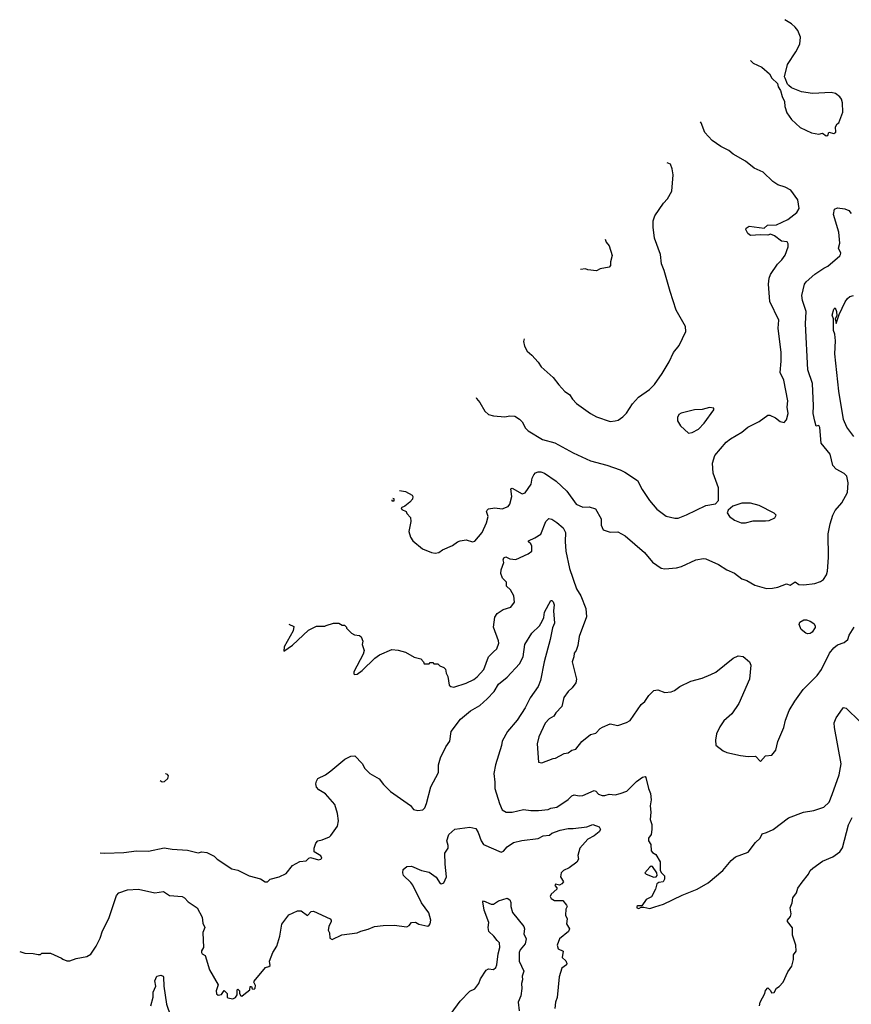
# Model space of a CAD drawing. Extents: x 1863118 to 1989590, y 394482 to 532474.
# Tile 39 of 215: x 1864117 to 1870817, y 472418 to 480345. Entities that reach past the tile are written whole.
import ezdxf

# ---------------------------------------------------------------- set-up
doc = ezdxf.new("R2010")
doc.units = 0

msp = doc.modelspace()

# ---------------------------------------------------------------- linework, layer by layer
at = {"layer": '0CON20XD'}
for points in [[(1870004.5, 480015.9), (1870027.5, 479995), (1870095, 479963.3), (1870157.7, 479907.7), (1870176.7, 479875), (1870221.7, 479831.7), (1870227.5, 479805), (1870247.5, 479775), (1870258.8, 479725), (1870280, 479685), (1870281.2, 479645), (1870298.8, 479595), (1870335, 479541.2), (1870405, 479476.7), (1870495, 479433.3), (1870555, 479422.5), (1870585, 479430), (1870615, 479410), (1870628.3, 479411.7), (1870635, 479440), (1870675, 479427.5), (1870691.7, 479438.3), (1870688.3, 479481.7), (1870702.5, 479505), (1870717.5, 479515), (1870749.5, 479600.5), (1870746, 479675), (1870738, 479705), (1870725, 479723.8), (1870689.5, 479749.5), (1870655, 479758), (1870505, 479749.2), (1870415, 479764), (1870336.4, 479796.4), (1870313.6, 479813.6), (1870302.5, 479825), (1870283.6, 479873.6), (1870280, 479885), (1870303.3, 479985), (1870371.2, 480085), (1870402.3, 480147.7), (1870408, 480205), (1870385, 480257.5), (1870365.5, 480285.5), (1870335, 480312), (1870281.9, 480344.6)], [(1867795.1, 477301.9), (1867796.2, 477295), (1867825, 477263.3), (1867865, 477192.5), (1867895, 477166.7), (1867935, 477156.2), (1868025, 477148), (1868065, 477156.7), (1868105, 477152.5), (1868145, 477127.5), (1868165, 477107.5), (1868193.3, 477055), (1868212.5, 477035), (1868330, 476965), (1868427.6, 476937.6), (1868577.3, 476857.3), (1868715, 476794.2), (1868847, 476757), (1868955, 476721.2), (1868992.7, 476702.7), (1869095.7, 476635.7), (1869131.7, 476561.7), (1869191.2, 476475), (1869251.2, 476405), (1869325, 476348), (1869395, 476332), (1869421.7, 476331.7), (1869488.8, 476358.8), (1869645, 476433.8), (1869722.5, 476447.5), (1869747, 476473), (1869748, 476575), (1869704, 476695), (1869698.6, 476775), (1869718.1, 476835), (1869807.8, 476942.2), (1869845, 476971.4), (1869935, 477023.1), (1869984.6, 477065.4), (1870075, 477110.8), (1870145, 477160), (1870160.5, 477160.5), (1870205, 477140), (1870245, 477110), (1870265, 477103.3), (1870275, 477102.5), (1870295, 477123.3), (1870307.1, 477175), (1870301.4, 477225), (1870305.6, 477275), (1870272.6, 477442.6), (1870243.8, 477503.8), (1870251.4, 477595), (1870251.1, 477665), (1870227.6, 477862.4), (1870232.5, 477925), (1870160.8, 478075), (1870148.6, 478215), (1870154.4, 478265), (1870165, 478293.3), (1870223.6, 478376.4), (1870258.3, 478411.7), (1870285, 478450), (1870308, 478515), (1870309.3, 478539.3), (1870300, 478555), (1870255, 478562.5), (1870197.5, 478605), (1870165, 478617.5), (1870145, 478610), (1870085, 478613.3), (1870005, 478607.5), (1869983.6, 478623.6), (1869967.5, 478655), (1869970, 478665), (1869995, 478682.5), (1870115, 478667.5), (1870140.7, 478689.3), (1870215, 478693.8), (1870306.7, 478735), (1870377.6, 478792.4), (1870397.5, 478825), (1870385.5, 478895.5), (1870330.9, 478970.9), (1870283.3, 478996.7), (1870226.1, 479016.1), (1870185, 479041.2), (1870105.8, 479115.8), (1870035, 479150), (1869965, 479206.2), (1869865, 479262), (1869830.3, 479290.3), (1869765, 479322.5), (1869695, 479372.5), (1869637, 479437), (1869608, 479515), (1869603.2, 479522.9)], [(1868181, 477775.8), (1868176, 477755), (1868183.3, 477715), (1868206.7, 477675), (1868243.2, 477643.2), (1868295, 477586.2), (1868319.2, 477549.2), (1868416.2, 477465), (1868460, 477405), (1868510.3, 477350.3), (1868545.9, 477325.9), (1868569.5, 477289.5), (1868603.3, 477255), (1868714.5, 477174.5), (1868765, 477147.5), (1868875, 477110), (1868915, 477114), (1868938.3, 477121.7), (1868975, 477146.2), (1869005, 477176.2), (1869055, 477251.2), (1869101.2, 477305), (1869192.3, 477367.7), (1869232.3, 477407.7), (1869294.2, 477495), (1869350.9, 477589.1), (1869384.2, 477665), (1869429.5, 477720.5), (1869483.3, 477835), (1869482.5, 477875), (1869406.2, 478005), (1869358.8, 478155), (1869310, 478325), (1869288.8, 478378.8), (1869279.2, 478455), (1869232, 478585), (1869220, 478675), (1869222, 478725), (1869234.3, 478765.7), (1869303.1, 478866.9), (1869335, 478903.3), (1869370, 478965), (1869382.5, 479095), (1869374.2, 479145), (1869360.8, 479180.8), (1869333.2, 479191.2)], [(1867176.2, 476553.2), (1867225.8, 476545.8), (1867277.8, 476517.8), (1867285.5, 476505), (1867282.7, 476485), (1867259.8, 476460.2), (1867220.9, 476429.1), (1867190, 476415), (1867195, 476402.5), (1867230, 476385), (1867235, 476370), (1867267, 476337), (1867268, 476305), (1867251.4, 476225), (1867265, 476177.5), (1867285, 476148.8), (1867361.2, 476085), (1867435, 476056), (1867465, 476050), (1867495, 476053.8), (1867524.2, 476075.8), (1867605, 476112), (1867645, 476141.2), (1867665, 476148.8), (1867715, 476156.7), (1867765, 476140), (1867785, 476147.5), (1867844.1, 476215.9), (1867877.1, 476295), (1867890.8, 476345), (1867878.6, 476385), (1867883, 476397), (1867895, 476405.6), (1867944.1, 476414.1), (1868005, 476407.1), (1868051.2, 476425), (1868065.6, 476445), (1868081.9, 476505), (1868075, 476566.7), (1868085, 476572), (1868165, 476528), (1868190, 476535), (1868236.9, 476605), (1868246.6, 476653.4), (1868258.9, 476681.1), (1868273.9, 476696.1), (1868295, 476704.5), (1868315.4, 476705.4), (1868345, 476694.4), (1868439.4, 476629.4), (1868525, 476548), (1868600.8, 476445), (1868655, 476421.1), (1868705, 476422.5), (1868757.3, 476407.3), (1868802.1, 476325), (1868801.4, 476275), (1868818.6, 476238.6), (1868875, 476220), (1868935, 476221.2), (1868995, 476190), (1869150, 476055), (1869215, 475976.7), (1869285, 475930), (1869315, 475923.3), (1869408.3, 475931.7), (1869447.7, 475942.3), (1869565, 475996.2), (1869625, 476006), (1869645, 476003.8), (1869748.3, 475958.3), (1869815, 475916), (1869875, 475888), (1869935, 475844), (1869975, 475830), (1870040.9, 475790.9), (1870134.2, 475764.2), (1870182.5, 475767.5), (1870224.1, 475775.9), (1870295, 475803.8), (1870325, 475793.3), (1870365, 475818.8), (1870395, 475797.1), (1870435, 475795.8), (1870524.2, 475805.8), (1870569.1, 475820.9), (1870593, 475837), (1870615.8, 475875), (1870624.2, 475905), (1870634.3, 476015), (1870631.1, 476205), (1870646.7, 476285), (1870668.1, 476355), (1870687.6, 476392.4), (1870740.8, 476455), (1870785, 476537.5), (1870792.2, 476615), (1870780.7, 476670.7), (1870760.2, 476690.2), (1870694.3, 476725), (1870668.1, 476755), (1870646.7, 476846.7), (1870575, 476934), (1870562.3, 477062.3), (1870555, 477076.7), (1870535, 477072.5), (1870522.7, 477112.7), (1870510.5, 477175), (1870513.5, 477235), (1870505.6, 477415), (1870465.7, 477525), (1870446.9, 477895), (1870452.2, 477995), (1870423.1, 478085), (1870418.1, 478125), (1870441.2, 478215), (1870452, 478235), (1870524.4, 478295.6), (1870594.6, 478345.4), (1870628.9, 478361.1), (1870725, 478444), (1870730.8, 478455), (1870732, 478465), (1870713.5, 478505), (1870724.2, 478545.8), (1870717.1, 478635), (1870672.9, 478775), (1870681.7, 478818.3), (1870705, 478828.8), (1870765, 478820.8), (1870797.6, 478807.6), (1870817.1, 478785)], [(1868833.4, 478577.2), (1868842.3, 478552.3), (1868866.2, 478525), (1868890, 478445), (1868877.5, 478395), (1868876.7, 478365), (1868865, 478353.3), (1868795, 478340), (1868765, 478323.3), (1868695, 478330), (1868675, 478337.5), (1868634.6, 478333.1)], [(1870838.3, 476988.3), (1870780, 477065), (1870754.4, 477125), (1870715.5, 477355), (1870684.7, 477655), (1870689.7, 477759.7), (1870683, 477813), (1870672.3, 477842.3), (1870672.5, 477935), (1870662.5, 477965), (1870676.7, 478015), (1870686, 478026), (1870697.5, 477995), (1870699.3, 477960.7), (1870687.5, 477935), (1870695, 477900), (1870718.9, 477971.1), (1870766.4, 478073.6), (1870785, 478100.8), (1870805, 478115.8), (1870835, 478122.9)], [(1869505, 477016.7), (1869535, 477022), (1869585, 477048.8), (1869632, 477095), (1869710, 477205), (1869708.3, 477218.3), (1869675, 477222.5), (1869615, 477206.7), (1869555, 477203.8), (1869445, 477176.2), (1869427.5, 477165), (1869417, 477143), (1869416.7, 477115), (1869440, 477075), (1869505, 477016.7)], [(1867114.4, 476478.5), (1867115, 476470), (1867135, 476470), (1867135, 476486.7), (1867124.4, 476490.5), (1867123.3, 476489.2)], [(1869965, 476294), (1870025, 476311.2), (1870125, 476308.8), (1870155, 476313.8), (1870200, 476335), (1870212.5, 476355), (1870195, 476372.5), (1870075, 476433.3), (1870005, 476451.2), (1869935, 476451.2), (1869863, 476427), (1869823.6, 476396.4), (1869817.5, 476375), (1869836.7, 476345), (1869875, 476316.2), (1869930, 476295), (1869965, 476294)], [(1866286.4, 475477.1), (1866325, 475460), (1866321.2, 475425), (1866248.8, 475295), (1866245, 475260), (1866315, 475310), (1866445, 475428.8), (1866508.3, 475461.7), (1866575, 475462.5), (1866585, 475467.5), (1866645, 475487.5), (1866687, 475487), (1866715, 475470), (1866735, 475470), (1866750, 475455), (1866750, 475445), (1866790, 475405), (1866815, 475392.5), (1866855, 475387.5), (1866867.5, 475375), (1866881.7, 475341.7), (1866877.5, 475315), (1866892.5, 475265), (1866885, 475237.5), (1866810, 475095), (1866808.3, 475078.3), (1866815, 475072.5), (1866835, 475076.7), (1866875, 475105.8), (1866978, 475205), (1867015, 475232), (1867115, 475273.3), (1867165, 475270), (1867225, 475252.5), (1867295, 475212.5), (1867348.3, 475198.3), (1867370, 475175), (1867375, 475160), (1867415, 475160), (1867425, 475170), (1867445, 475170), (1867455, 475160), (1867485, 475160), (1867501.7, 475141.7), (1867535, 475130), (1867547, 475117), (1867553, 475083), (1867566.4, 475056.4), (1867576.4, 474986.4), (1867590, 474975), (1867615, 474971.2), (1867715, 475004.3), (1867775, 475032.9), (1867802.5, 475055), (1867857.1, 475112.9), (1867893.6, 475215), (1867935.3, 475254.7), (1867961.6, 475278.4), (1867977.5, 475325), (1867975.4, 475345), (1867935.4, 475455), (1867944.6, 475535), (1867965, 475564.3), (1868013, 475597), (1868074.1, 475615.9), (1868103.9, 475656.1), (1868098, 475705), (1868070.8, 475755), (1868038.6, 475785), (1868038.1, 475815), (1868007.4, 475847.4), (1867994.4, 475885), (1867995.5, 475915), (1868018.1, 475975), (1868013.5, 475995), (1868017.8, 476012.2), (1868035, 476020), (1868065, 476004), (1868115, 476000), (1868212.5, 476045), (1868242.5, 476065), (1868243.3, 476105), (1868236.2, 476125), (1868215, 476142), (1868215, 476150), (1868268.1, 476171.9), (1868315, 476202), (1868355.6, 476304.4), (1868380.5, 476329.5), (1868403.4, 476323.4), (1868445, 476296.7), (1868494.4, 476255), (1868514, 476215), (1868512.3, 476145), (1868517.8, 476065), (1868546.4, 475925), (1868601.7, 475761.7), (1868639.1, 475705), (1868677.3, 475605), (1868683.8, 475536.2), (1868625, 475380), (1868613.4, 475306.6), (1868600, 475265), (1868583.1, 475245), (1868582.5, 475215), (1868568.9, 475175), (1868602.5, 475035), (1868598.8, 475005), (1868568.8, 474965), (1868535, 474936), (1868501.3, 474888.7), (1868483.8, 474815), (1868437.5, 474765), (1868421.2, 474738.8), (1868382, 474715), (1868349.3, 474680.7), (1868299.7, 474570.3), (1868285.8, 474515), (1868297.5, 474367.5), (1868325, 474361.2), (1868415, 474398), (1868435, 474400), (1868502.4, 474437.6), (1868535, 474442.5), (1868565, 474464), (1868598.1, 474471.9), (1868645, 474534), (1868715, 474588.8), (1868758.7, 474601.3), (1868795, 474638.8), (1868812.3, 474647.7), (1868875, 474676.2), (1868935, 474662.5), (1869005, 474686.7), (1869036.2, 474703.8), (1869125, 474832.5), (1869153.9, 474856.1), (1869186.2, 474905), (1869226.4, 474943.6), (1869258.3, 474948.3), (1869315, 474926.7), (1869365, 474933.8), (1869392.5, 474945), (1869435, 474976.2), (1869525, 475018.8), (1869615.7, 475044.3), (1869685, 475074.2), (1869725, 475092), (1869865, 475203.8), (1869905, 475222.5), (1869945, 475217.5), (1869997.5, 475175), (1870008.3, 475148.3), (1869995.8, 475034.2), (1869911.2, 474838.8), (1869853.8, 474755), (1869789.7, 474700.3), (1869757.3, 474652.7), (1869731.2, 474595), (1869723.3, 474545), (1869726.7, 474505), (1869785, 474458.8), (1869815, 474446.2), (1869925, 474420.8), (1869985, 474412.9), (1870044.2, 474414.2), (1870085, 474373.3), (1870125, 474418.8), (1870176.1, 474423.9), (1870210, 474465), (1870225, 474532.5), (1870273.2, 474646.8), (1870287.5, 474705), (1870317.4, 474782.6), (1870362.8, 474857.2), (1870428.9, 474951.1), (1870542.5, 475065), (1870576.4, 475113.6), (1870642, 475245), (1870675, 475287.5), (1870705, 475312.5), (1870760.7, 475329.3), (1870790, 475355), (1870800.5, 475389.5), (1870838.8, 475455)], [(1864766.3, 473636.9), (1864804.2, 473634.2), (1864955, 473640.8), (1865057.3, 473652.7), (1865155, 473651.4), (1865282.1, 473677.9), (1865345, 473666.7), (1865468.2, 473658.2), (1865555, 473638.1), (1865585, 473645.6), (1865625, 473639.5), (1865685, 473610), (1865707.3, 473587.3), (1865825, 473508.8), (1865875, 473498.8), (1865965, 473451.2), (1866057.7, 473427.7), (1866095, 473402.7), (1866113.3, 473405), (1866135, 473424), (1866207.5, 473445), (1866265, 473472), (1866314.4, 473535.6), (1866375, 473566.7), (1866425, 473573.3), (1866446.4, 473593.6), (1866461.2, 473598.8), (1866525, 473581.1), (1866543.8, 473586.2), (1866550.5, 473595), (1866543.9, 473613.9), (1866490, 473645), (1866490, 473675), (1866502.5, 473715), (1866520, 473735), (1866555, 473742.5), (1866613.6, 473766.4), (1866623.9, 473776.1), (1866678.3, 473851.7), (1866686.2, 473895), (1866678.8, 473955), (1866656.2, 474025), (1866581.7, 474111.7), (1866527.5, 474145), (1866507.5, 474165), (1866503, 474193), (1866507.5, 474215), (1866520, 474235), (1866580, 474265), (1866625, 474297.5), (1866737.7, 474392.3), (1866785, 474416.2), (1866817.7, 474417.7), (1866875, 474357.5), (1866896.7, 474315), (1866937.5, 474275), (1867013.9, 474233.9), (1867048.3, 474188.3), (1867105, 474130), (1867265, 474017.5), (1867290, 473985), (1867325, 473977.5), (1867365, 473982.5), (1867380.7, 473999.3), (1867395.7, 474034.3), (1867430.6, 474169.4), (1867490.4, 474285), (1867491.8, 474345), (1867508.2, 474401.8), (1867550, 474490), (1867582.5, 474535), (1867594.4, 474615), (1867667.4, 474712.6), (1867749.3, 474779.3), (1867825, 474822.2), (1867884, 474876), (1867940.6, 474935), (1867975, 474994.3), (1868045, 475052), (1868145, 475157.5), (1868172.2, 475215), (1868187.1, 475315), (1868242.9, 475405), (1868304.4, 475465), (1868327.6, 475502.4), (1868339.1, 475530.9), (1868345.8, 475575), (1868395, 475667.5), (1868405, 475667.5), (1868415, 475656.7), (1868423.8, 475635), (1868418.8, 475585), (1868426, 475485), (1868410.9, 475449.1), (1868392.2, 475355), (1868341.8, 475175), (1868311.9, 475025), (1868293.8, 474976.2), (1868228.6, 474885), (1868188.9, 474805), (1868124.4, 474705), (1868048.1, 474615), (1868005, 474536.7), (1867999.7, 474500.3), (1867950.6, 474345), (1867937.5, 474275), (1867945.5, 474205.5), (1867944.3, 474155), (1867981.9, 474035), (1868005, 473983.8), (1868035.7, 473965.7), (1868085, 473965.7), (1868177.3, 473987.3), (1868235, 473977.1), (1868297.3, 473977.3), (1868375, 473985.7), (1868396, 473996), (1868444.4, 474005.6), (1868535, 474067.5), (1868565, 474097.1), (1868585, 474104.2), (1868625, 474096.9), (1868655, 474098.1), (1868745, 474140), (1868760, 474135), (1868779.4, 474109.4), (1868808.6, 474098.6), (1868832, 474098), (1868865, 474110), (1868915, 474104.5), (1868955.5, 474114.5), (1869008, 474135), (1869087.6, 474212.4), (1869135, 474246.2), (1869155, 474252.5), (1869162.5, 474245), (1869182.2, 474155), (1869198.1, 474115), (1869205.5, 474065), (1869197.1, 474015), (1869201.9, 473965), (1869197.5, 473905), (1869211.2, 473865), (1869211.2, 473825), (1869203.3, 473785), (1869183.3, 473755), (1869182.5, 473735), (1869201.2, 473705), (1869203.6, 473653.6), (1869215, 473640), (1869243.3, 473625), (1869277.5, 473565), (1869278.3, 473498.3), (1869285, 473480), (1869311.7, 473451.7), (1869312.5, 473425), (1869300, 473405), (1869265, 473398.8), (1869251.5, 473388.5), (1869240, 473345), (1869206.4, 473283.6), (1869165, 473262.5), (1869128.3, 473211.7), (1869098.3, 473211.7), (1869090, 473205), (1869090, 473195), (1869105, 473190), (1869125, 473200), (1869145, 473200), (1869195, 473188.8), (1869235, 473203.8), (1869305, 473223.1), (1869455, 473296), (1869575, 473344.3), (1869665, 473396.2), (1869781.2, 473495), (1869848.8, 473575), (1869883.8, 473605), (1869985, 473643.3), (1870045, 473720), (1870083.3, 473755), (1870099.5, 473790.5), (1870135, 473800), (1870186.2, 473825), (1870311.3, 473918.7), (1870432.5, 473965), (1870515, 473978.6), (1870595, 474006), (1870638.8, 474045), (1870664.1, 474105.9), (1870718.6, 474265), (1870734.4, 474355), (1870682.5, 474645), (1870680, 474685), (1870694.6, 474725.4), (1870745, 474796.7), (1870755, 474806), (1870775, 474801.2), (1870885.4, 474695.4)], [(1870465, 475400), (1870450, 475405), (1870413.3, 475435), (1870396.2, 475475), (1870403.3, 475495), (1870435, 475512.5), (1870455, 475513.3), (1870485, 475503.3), (1870515, 475483.3), (1870526.2, 475465), (1870525, 475450), (1870502.5, 475415), (1870485, 475403.3), (1870465, 475400)], [(1865247.7, 474220.8), (1865248.9, 474218.9), (1865265, 474210), (1865285, 474211.9), (1865311.2, 474235), (1865317, 474257), (1865308.8, 474268.8), (1865295, 474273.3), (1865290.7, 474272.9)], [(1870076.7, 472405), (1870083.8, 472435), (1870120, 472505), (1870125, 472530), (1870145, 472550), (1870165, 472530), (1870175, 472510), (1870195, 472512.5), (1870213.6, 472546.4), (1870235, 472560), (1870267.5, 472595), (1870305, 472680), (1870337.5, 472725), (1870351.7, 472778.3), (1870352.5, 472815), (1870372.5, 472845), (1870371.2, 472895), (1870343.3, 472975), (1870342.3, 473032.3), (1870303.3, 473085), (1870303.3, 473095), (1870326.7, 473125), (1870333.3, 473145), (1870323.6, 473193.6), (1870341.2, 473235), (1870346, 473275), (1870375.5, 473314.5), (1870385, 473352.5), (1870421.7, 473401.7), (1870471.2, 473465), (1870485.9, 473494.1), (1870505.9, 473514.1), (1870585, 473568.8), (1870667.5, 473605), (1870725.8, 473644.2), (1870745, 473677.5), (1870795, 473863.3), (1870825, 473920.8)], [(1864117.1, 472844.1), (1864158.3, 472828.3), (1864225, 472827.5), (1864265, 472820), (1864285, 472820), (1864295, 472830), (1864365, 472830), (1864455, 472790), (1864465, 472780), (1864498.3, 472768.3), (1864521.7, 472768.3), (1864573, 472787), (1864657, 472803), (1864689.3, 472820.7), (1864732.5, 472885), (1864765, 472950), (1864785, 473010), (1864835, 473107.5), (1864897, 473293), (1864915, 473314), (1864985, 473339.2), (1865075, 473344), (1865205, 473314), (1865275, 473326.2), (1865325, 473293.8), (1865425, 473286.7), (1865445, 473276.2), (1865475, 473243.3), (1865546.7, 473195), (1865588.6, 473118.6), (1865592.1, 473072.1), (1865610, 473035), (1865593.9, 472996.1), (1865597.5, 472875), (1865582.3, 472847.7), (1865582, 472835), (1865587.5, 472825), (1865610.7, 472810.7), (1865646.1, 472696.1), (1865717.5, 472575), (1865698.9, 472525), (1865703, 472503), (1865715, 472492.5), (1865742.3, 472497.7), (1865765, 472530), (1865790, 472505), (1865790, 472475), (1865795, 472470), (1865835, 472460.8), (1865857.1, 472472.9), (1865870, 472495), (1865870, 472535), (1865875, 472540), (1865887.5, 472525), (1865887.5, 472505), (1865900, 472485), (1865907, 472483), (1865923.6, 472496.4), (1865970, 472535), (1865975, 472560), (1865985, 472560), (1865991.2, 472541.2), (1866005, 472538.8), (1866015, 472546.7), (1866017.9, 472567.9), (1866002.5, 472595), (1866007.5, 472605), (1866097.5, 472715), (1866125, 472720.8), (1866135, 472730), (1866130, 472765), (1866156.1, 472833.9), (1866188.8, 472885), (1866214.2, 472965), (1866228.3, 473061.7), (1866285, 473138), (1866355, 473170.8), (1866385, 473170), (1866435, 473133.8), (1866465, 473164), (1866485, 473168), (1866617.5, 473105), (1866626.2, 473096.2), (1866626.7, 473085), (1866606.7, 473045), (1866603.3, 473015), (1866613, 472993), (1866615, 472950), (1866635, 472940), (1866713.6, 472976.4), (1866837, 472993), (1866865, 473007.5), (1866925, 473022.5), (1866975, 473043.3), (1867045, 473053.3), (1867135, 473053.8), (1867235, 473041.2), (1867255, 473052.5), (1867275, 473076.7), (1867305, 473080), (1867334, 473064), (1867405, 473047.5), (1867416.4, 473053.6), (1867423.3, 473066.7), (1867428.8, 473095), (1867414.2, 473155), (1867353.8, 473233.8), (1867285, 473378), (1867269.6, 473399.6), (1867210, 473455), (1867203.6, 473476.4), (1867207, 473503), (1867235, 473527.5), (1867275, 473531.2), (1867354.3, 473494.3), (1867415, 473482.5), (1867472.1, 473442.1), (1867505, 473390), (1867515, 473387.5), (1867533.9, 473396.1), (1867555.7, 473445), (1867544.4, 473545), (1867542.9, 473635), (1867567.8, 473675), (1867568.7, 473695), (1867557.1, 473735), (1867573.5, 473785), (1867623.1, 473826.9), (1867745, 473844.7), (1867792.5, 473832.5), (1867810.7, 473800.7), (1867835, 473733.8), (1867854, 473705), (1867995, 473642), (1868015, 473651.2), (1868043.8, 473685), (1868095, 473719.2), (1868162.6, 473737.4), (1868295, 473753.3), (1868335, 473774.2), (1868385, 473778.6), (1868405, 473795.6), (1868470.8, 473819.2), (1868535, 473833.5), (1868575, 473832.1), (1868685, 473847.5), (1868735, 473864.2), (1868785.8, 473845.8), (1868796, 473825), (1868785, 473806.7), (1868745.4, 473774.6), (1868693.4, 473746.6), (1868630.5, 473675), (1868614.3, 473615), (1868618.1, 473585), (1868605, 473561.1), (1868545, 473515.6), (1868498.8, 473495), (1868480, 473475), (1868473.8, 473445), (1868497.1, 473405), (1868485, 473388), (1868465, 473376.2), (1868435, 473383.8), (1868428, 473375), (1868445.8, 473355.8), (1868444.3, 473345), (1868400, 473305), (1868391.5, 473285), (1868399.3, 473269.3), (1868425, 473253.8), (1868493.3, 473253.3), (1868523.3, 473215), (1868527.5, 473205), (1868517.5, 473182.5), (1868514.2, 473135), (1868526.9, 473105), (1868521.4, 473065), (1868545.7, 473025), (1868539.4, 473005), (1868465.4, 472945), (1868448.5, 472895), (1868455.6, 472865.6), (1868496.1, 472846.1), (1868488.8, 472795), (1868518.2, 472768.2), (1868525.7, 472745), (1868521.9, 472735), (1868485, 472708.8), (1868462.2, 472637.8), (1868446.4, 472473.6), (1868432.9, 472435), (1868427.8, 472385)], [(1869225, 473440), (1869245, 473444), (1869252, 473455), (1869251.2, 473475), (1869215, 473526.7), (1869205, 473528.8), (1869195, 473522), (1869154.2, 473475), (1869163.8, 473465), (1869225, 473440)], [(1867593.8, 472345), (1867665, 472442.5), (1867745, 472522.5), (1867785, 472543.3), (1867815.8, 472585), (1867828.3, 472621.7), (1867875, 472692), (1867895, 472702.9), (1867935, 472698.9), (1867952.9, 472715), (1867962, 472735), (1867972.5, 472825), (1867985.6, 472875), (1867981.7, 472911.7), (1867965, 472930.5), (1867937.5, 472967.5), (1867896.7, 473005), (1867890.8, 473035), (1867896.4, 473076.4), (1867858.8, 473175), (1867848.3, 473241.7), (1867855, 473250), (1867915, 473223.8), (1867935, 473223.3), (1867975, 473252), (1868045, 473272), (1868065, 473258), (1868075, 473237.5), (1868074.2, 473205), (1868086.8, 473156.8), (1868179.4, 473045), (1868183.1, 473025), (1868177.7, 472985), (1868196.8, 472945), (1868188.6, 472905), (1868149.2, 472855), (1868140.8, 472835), (1868140.8, 472765), (1868179.4, 472685), (1868166.5, 472645), (1868169.1, 472615), (1868158.9, 472585), (1868161.8, 472545), (1868155.2, 472484.8), (1868132.3, 472435), (1868142, 472365)], [(1865174.6, 472405), (1865191.2, 472475), (1865191.5, 472515), (1865214.6, 472565), (1865205, 472607.5), (1865222, 472645), (1865255, 472652.2), (1865272, 472645), (1865276.9, 472635), (1865279.5, 472565), (1865298.8, 472418.8), (1865332.3, 472325)]]:
    msp.add_lwpolyline(points, dxfattribs=at)

doc.saveas('drawing.dxf')
